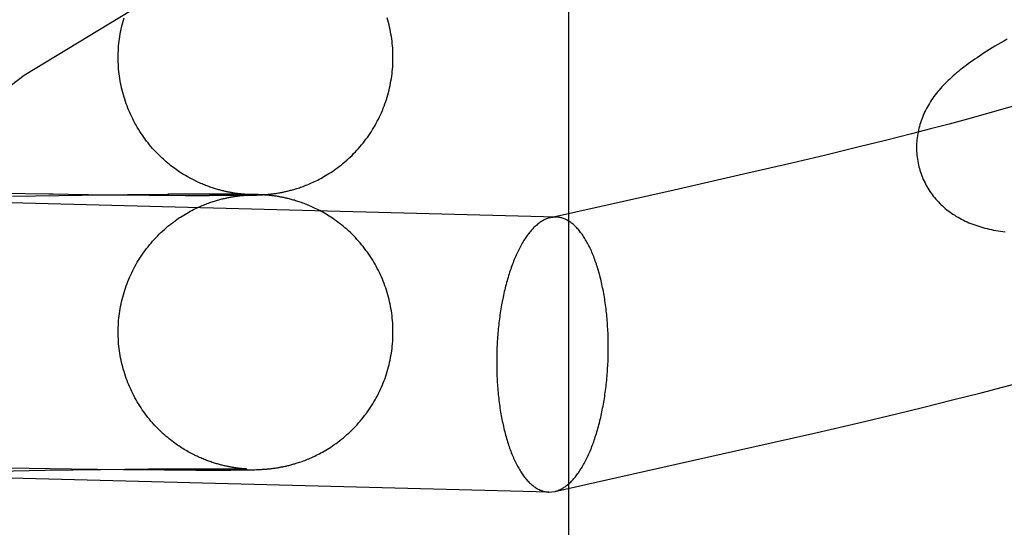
# Model space of a CAD drawing. Header units: inches. Extents: x 0 to 278, y 0 to 180.
# Tile 32 of 81: x 96.1814 to 96.3211, y 92.111 to 92.183. Entities that reach past the tile are written whole.
import ezdxf

# ---------------------------------------------------------------- set-up
doc = ezdxf.new("R2010")
doc.units = ezdxf.units.IN
doc.header["$LTSCALE"] = 15.310625
doc.header["$MEASUREMENT"] = 0
doc.linetypes.add('HIDDEN', pattern=[0.2, 0.1, -0.1])
doc.layers.add('DEFAULT_2', color=8, linetype='HIDDEN')

msp = doc.modelspace()

# ---------------------------------------------------------------- linework, layer by layer
at = {"layer": 'DEFAULT_2', "color": 8, "linetype": 'HIDDEN'}
for p, q in [((96.2593, 91.51041), (96.2593, 92.25346)), ((96.32089, 92.17025), (96.31842, 92.16956)), ((96.31588, 92.16886), (96.31328, 92.16816)), ((96.31842, 92.16956), (96.31588, 92.16886)), ((96.31064, 92.16746), (96.30794, 92.16676)), ((96.31328, 92.16816), (96.31064, 92.16746)), ((96.30427, 92.16584), (96.30053, 92.16491)), ((96.30794, 92.16676), (96.30427, 92.16584)), ((96.30053, 92.16491), (96.29578, 92.16376)), ((96.29578, 92.16376), (96.29095, 92.16262)), ((96.29095, 92.16262), (96.28411, 92.16103)), ((96.25749, 92.15496), (96.05007, 92.16033)), ((96.28411, 92.16103), (96.27424, 92.1588)), ((96.27424, 92.1588), (96.25669, 92.15488)), ((96.17644, 92.15841), (96.18612, 92.15824)), ((96.18035, 92.15792), (96.19018, 92.15807)), ((96.1855, 92.15824), (96.19392, 92.15813)), ((96.18941, 92.15807), (96.19743, 92.15816)), ((96.19334, 92.15813), (96.20002, 92.15807)), ((96.19666, 92.15817), (96.20252, 92.1582)), ((96.19977, 92.15806), (96.20492, 92.15804)), ((96.20672, 92.15823), (96.20238, 92.15821)), ((96.20485, 92.15803), (96.20829, 92.15802)), ((96.20956, 92.15823), (96.20664, 92.15822)), ((96.21066, 92.15803), (96.20828, 92.15803)), ((96.21141, 92.15822), (96.20935, 92.15822)), ((96.21217, 92.15804), (96.21048, 92.15804)), ((96.21269, 92.15821), (96.21117, 92.15821)), ((96.21156, 92.15785), (96.21172, 92.15787)), ((96.21172, 92.15787), (96.21187, 92.1579)), ((96.21192, 92.15835), (96.21177, 92.15837)), ((96.21339, 92.15806), (96.21183, 92.15805)), ((96.21187, 92.1579), (96.21201, 92.15792)), ((96.21206, 92.15833), (96.21192, 92.15835)), ((96.21201, 92.15792), (96.21215, 92.15794)), ((96.21219, 92.15831), (96.21206, 92.15833)), ((96.21215, 92.15794), (96.21227, 92.15795)), ((96.21353, 92.15819), (96.21218, 92.1582)), ((96.21231, 92.15829), (96.21219, 92.15831)), ((96.21227, 92.15795), (96.2124, 92.15797)), ((96.21244, 92.15828), (96.21231, 92.15829)), ((96.2124, 92.15797), (96.21252, 92.15798)), ((96.21255, 92.15827), (96.21244, 92.15828)), ((96.21252, 92.15798), (96.21263, 92.158)), ((96.21266, 92.15825), (96.21255, 92.15827)), ((96.21309, 92.15807), (96.21262, 92.15806)), ((96.21263, 92.158), (96.21274, 92.15801)), ((96.21277, 92.15824), (96.21266, 92.15825)), ((96.21274, 92.15801), (96.21284, 92.15802)), ((96.21287, 92.15823), (96.21277, 92.15824)), ((96.21284, 92.15802), (96.21294, 92.15803)), ((96.21296, 92.15822), (96.21287, 92.15823)), ((96.21287, 92.15819), (96.21324, 92.15818)), ((96.21294, 92.15803), (96.21303, 92.15804)), ((96.21305, 92.15821), (96.21296, 92.15822)), ((96.21303, 92.15804), (96.21312, 92.15804)), ((96.21313, 92.15821), (96.21305, 92.15821)), ((96.21339, 92.15807), (96.21309, 92.15807)), ((96.21312, 92.15804), (96.2132, 92.15805)), ((96.21321, 92.1582), (96.21313, 92.15821)), ((96.2132, 92.15805), (96.21328, 92.15806)), ((96.21328, 92.1582), (96.21321, 92.1582)), ((96.21324, 92.15818), (96.21343, 92.15818)), ((96.21338, 92.15819), (96.21328, 92.1582)), ((96.21328, 92.15806), (96.21337, 92.15806)), ((96.21337, 92.15806), (96.21346, 92.15807)), ((96.21346, 92.15818), (96.21338, 92.15819)), ((96.21354, 92.15808), (96.21339, 92.15807)), ((96.21339, 92.15806), (96.21399, 92.15807)), ((96.21345, 92.15818), (96.21358, 92.15818)), ((96.21352, 92.15818), (96.21346, 92.15818)), ((96.21346, 92.15807), (96.21353, 92.15807)), ((96.21358, 92.15818), (96.21352, 92.15818)), ((96.21408, 92.15818), (96.21353, 92.15819)), ((96.21353, 92.15807), (96.21358, 92.15808)), ((96.21362, 92.15808), (96.21354, 92.15808)), ((96.21358, 92.15818), (96.21363, 92.15817)), ((96.21363, 92.15817), (96.21358, 92.15818)), ((96.21364, 92.15817), (96.21365, 92.15817)), ((96.21365, 92.15817), (96.21365, 92.15817)), ((96.21365, 92.15808), (96.21365, 92.15808)), ((96.21399, 92.15807), (96.21441, 92.15808)), ((96.21447, 92.15817), (96.21408, 92.15818)), ((96.21441, 92.15808), (96.21474, 92.15809)), ((96.21479, 92.15817), (96.21447, 92.15817)), ((96.21474, 92.15809), (96.21498, 92.15809)), ((96.21504, 92.15816), (96.21479, 92.15817)), ((96.21498, 92.15809), (96.21517, 92.1581)), ((96.21524, 92.15815), (96.21504, 92.15816)), ((96.21517, 92.1581), (96.21536, 92.15811)), ((96.2154, 92.15814), (96.21524, 92.15815)), ((96.21536, 92.15811), (96.21552, 92.15812)), ((96.21556, 92.15813), (96.2154, 92.15814)), ((96.21552, 92.15812), (96.21568, 92.15812)), ((96.21572, 92.15813), (96.21556, 92.15813)), ((96.21568, 92.15812), (96.21581, 92.15813)), ((96.21585, 92.15812), (96.21572, 92.15813)), ((96.21581, 92.15813), (96.21594, 92.15814)), ((96.21598, 92.15811), (96.21585, 92.15812)), ((96.21594, 92.15814), (96.21608, 92.15815)), ((96.21613, 92.1581), (96.21598, 92.15811)), ((96.21608, 92.15815), (96.21622, 92.15816)), ((96.21623, 92.15809), (96.21613, 92.1581)), ((96.21622, 92.15816), (96.21633, 92.15817)), ((96.21634, 92.15808), (96.21623, 92.15809)), ((96.21633, 92.15817), (96.21644, 92.15818)), ((96.21645, 92.15807), (96.21634, 92.15808)), ((96.21644, 92.15818), (96.21655, 92.15819)), ((96.21657, 92.15806), (96.21645, 92.15807)), ((96.21655, 92.15819), (96.21667, 92.1582)), ((96.21669, 92.15805), (96.21657, 92.15806)), ((96.21667, 92.1582), (96.21679, 92.15821)), ((96.21682, 92.15804), (96.21669, 92.15805)), ((96.21679, 92.15821), (96.21692, 92.15822)), ((96.21695, 92.15803), (96.21682, 92.15804)), ((96.21692, 92.15822), (96.21705, 92.15824)), ((96.21708, 92.15801), (96.21695, 92.15803)), ((96.21705, 92.15824), (96.21719, 92.15826)), ((96.21722, 92.15799), (96.21708, 92.15801)), ((96.21719, 92.15826), (96.21733, 92.15827)), ((96.21735, 92.15798), (96.21722, 92.15799)), ((96.21733, 92.15827), (96.21747, 92.15829)), ((96.2175, 92.15796), (96.21735, 92.15798)), ((96.21747, 92.15829), (96.21761, 92.15831)), ((96.21764, 92.15794), (96.2175, 92.15796)), ((96.21761, 92.15831), (96.21776, 92.15833)), ((96.2178, 92.15791), (96.21764, 92.15794)), ((96.21776, 92.15833), (96.21792, 92.15836)), ((96.21792, 92.15836), (96.21809, 92.15839)), ((96.25749, 92.15496), (96.25669, 92.15488)), ((96.31785, 92.13006), (96.32088, 92.13084)), ((96.32088, 92.13084), (96.3239, 92.13164)), ((96.31378, 92.12903), (96.31785, 92.13006)), ((96.3056, 92.12703), (96.30969, 92.12802)), ((96.30969, 92.12802), (96.31378, 92.12903)), ((96.30048, 92.12581), (96.3056, 92.12703)), ((96.29437, 92.12439), (96.30048, 92.12581)), ((96.28529, 92.12233), (96.29437, 92.12439)), ((96.2661, 92.11804), (96.28529, 92.12233)), ((96.25648, 92.11597), (96.04906, 92.12135)), ((96.17507, 92.11886), (96.18497, 92.11906)), ((96.17967, 92.11941), (96.18875, 92.11925)), ((96.18497, 92.11906), (96.19291, 92.11918)), ((96.18875, 92.11925), (96.19609, 92.11916)), ((96.19291, 92.11918), (96.19967, 92.11925)), ((96.19609, 92.11916), (96.20194, 92.11911)), ((96.19967, 92.11925), (96.20458, 92.11928)), ((96.20194, 92.11911), (96.20637, 92.11909)), ((96.20458, 92.11928), (96.20807, 92.11929)), ((96.20637, 92.11909), (96.20937, 92.11909)), ((96.20807, 92.11929), (96.21036, 92.11928)), ((96.20937, 92.11909), (96.21135, 92.1191)), ((96.21036, 92.11928), (96.21176, 92.11927)), ((96.21135, 92.1191), (96.21262, 92.11911)), ((96.21191, 92.11942), (96.21176, 92.11944)), ((96.21176, 92.11927), (96.21258, 92.11926)), ((96.21205, 92.1194), (96.21191, 92.11942)), ((96.21218, 92.11938), (96.21205, 92.1194)), ((96.21231, 92.11936), (96.21218, 92.11938)), ((96.21243, 92.11935), (96.21231, 92.11936)), ((96.21254, 92.11933), (96.21243, 92.11935)), ((96.21265, 92.11932), (96.21254, 92.11933)), ((96.21258, 92.11926), (96.21307, 92.11925)), ((96.21262, 92.11911), (96.21349, 92.11912)), ((96.21276, 92.11931), (96.21265, 92.11932)), ((96.21286, 92.1193), (96.21276, 92.11931)), ((96.21296, 92.11929), (96.21286, 92.1193)), ((96.21305, 92.11928), (96.21296, 92.11929)), ((96.21313, 92.11927), (96.21305, 92.11928)), ((96.21307, 92.11925), (96.21333, 92.11925)), ((96.21321, 92.11927), (96.21313, 92.11927)), ((96.21328, 92.11926), (96.21321, 92.11927)), ((96.21337, 92.11926), (96.21328, 92.11926)), ((96.21336, 92.11925), (96.21352, 92.11924)), ((96.21345, 92.11925), (96.21337, 92.11926)), ((96.21352, 92.11925), (96.21345, 92.11925)), ((96.21349, 92.11912), (96.21407, 92.11914)), ((96.21358, 92.11924), (96.21352, 92.11925)), ((96.21363, 92.11924), (96.21358, 92.11924)), ((96.21365, 92.11924), (96.21365, 92.11924)), ((96.21407, 92.11914), (96.21448, 92.11915)), ((96.21448, 92.11915), (96.21476, 92.11915)), ((96.21476, 92.11915), (96.215, 92.11916)), ((96.215, 92.11916), (96.21519, 92.11917)), ((96.21519, 92.11917), (96.21538, 92.11918)), ((96.21538, 92.11918), (96.21553, 92.11918)), ((96.21553, 92.11918), (96.21569, 92.11919)), ((96.21569, 92.11919), (96.21582, 92.1192)), ((96.21582, 92.1192), (96.21595, 92.11921)), ((96.21595, 92.11921), (96.21609, 92.11922)), ((96.21609, 92.11922), (96.21624, 92.11923)), ((96.21624, 92.11923), (96.21634, 92.11924)), ((96.21634, 92.11924), (96.21645, 92.11924)), ((96.21645, 92.11924), (96.21656, 92.11925)), ((96.21656, 92.11925), (96.21668, 92.11927)), ((96.21668, 92.11927), (96.21681, 92.11928)), ((96.21681, 92.11928), (96.21694, 92.11929)), ((96.21694, 92.11929), (96.21707, 92.11931)), ((96.21707, 92.11931), (96.21721, 92.11932)), ((96.21721, 92.11932), (96.21734, 92.11934)), ((96.21734, 92.11934), (96.21748, 92.11936)), ((96.21748, 92.11936), (96.21763, 92.11938)), ((96.21763, 92.11938), (96.21778, 92.1194)), ((96.21778, 92.1194), (96.21794, 92.11943)), ((96.21794, 92.11943), (96.21811, 92.11946)), ((96.2573, 92.11606), (96.2661, 92.11804)), ((96.25648, 92.11597), (96.2573, 92.11606))]:
    msp.add_line(p, q, dxfattribs=at)
for points in [[(96.19535, 92.17759), (96.19536, 92.1779), (96.19537, 92.17824), (96.19538, 92.17857), (96.1954, 92.17891), (96.19542, 92.17924), (96.19546, 92.17958), (96.19549, 92.17991), (96.19554, 92.18024), (96.19559, 92.18058), (96.19564, 92.18091), (96.1957, 92.18124), (96.19577, 92.18157), (96.19584, 92.1819), (96.19591, 92.18222), (96.196, 92.18255), (96.19609, 92.18287), (96.19618, 92.1832)], [(96.23435, 92.17759), (96.23435, 92.1779), (96.23434, 92.17824), (96.23433, 92.17858), (96.23431, 92.17891), (96.23428, 92.17925), (96.23425, 92.17958), (96.23422, 92.17992), (96.23417, 92.18025), (96.23412, 92.18058), (96.23407, 92.18092), (96.23401, 92.18125), (96.23394, 92.18158), (96.23387, 92.18191), (96.23379, 92.18223), (96.23371, 92.18256), (96.23362, 92.18288), (96.23353, 92.18321)], [(96.32151, 92.18019), (96.32106, 92.17993), (96.32062, 92.17968), (96.3202, 92.17943), (96.31979, 92.17919), (96.31939, 92.17894), (96.31901, 92.17871), (96.31863, 92.17847), (96.31827, 92.17824), (96.31792, 92.17801), (96.31758, 92.17779), (96.31724, 92.17756), (96.31692, 92.17734), (96.3166, 92.17712), (96.3163, 92.17691), (96.316, 92.17669), (96.31571, 92.17647), (96.31542, 92.17626), (96.31514, 92.17605), (96.31487, 92.17583), (96.31461, 92.17562), (96.31435, 92.1754), (96.31409, 92.17519)], [(96.21177, 92.15837), (96.21161, 92.1584), (96.21153, 92.15841), (96.21145, 92.15843), (96.21136, 92.15844), (96.21127, 92.15846), (96.21117, 92.15848), (96.21107, 92.1585), (96.21097, 92.15852), (96.21086, 92.15854), (96.21075, 92.15856), (96.21064, 92.15859), (96.21052, 92.15861), (96.2104, 92.15864), (96.21028, 92.15867), (96.21015, 92.1587), (96.21002, 92.15873), (96.20988, 92.15877), (96.20975, 92.15881), (96.20961, 92.15884), (96.20947, 92.15888), (96.20932, 92.15893), (96.20917, 92.15897), (96.20902, 92.15902), (96.20887, 92.15907), (96.20872, 92.15912), (96.20856, 92.15917), (96.2084, 92.15922), (96.20824, 92.15928), (96.20808, 92.15934), (96.20792, 92.1594), (96.20776, 92.15946), (96.20759, 92.15953), (96.20742, 92.1596), (96.20725, 92.15967), (96.20708, 92.15974), (96.20691, 92.15982), (96.20674, 92.15989), (96.20656, 92.15997), (96.20639, 92.16006), (96.20621, 92.16014), (96.20603, 92.16023), (96.20585, 92.16033), (96.20567, 92.16042), (96.20549, 92.16052), (96.2053, 92.16062), (96.20512, 92.16073), (96.20493, 92.16084), (96.20474, 92.16095), (96.20455, 92.16107), (96.20436, 92.16119), (96.20417, 92.16131), (96.20398, 92.16144), (96.20378, 92.16157), (96.20358, 92.16171), (96.20339, 92.16185), (96.20319, 92.16199), (96.20299, 92.16215), (96.20279, 92.1623), (96.20259, 92.16246), (96.20238, 92.16263), (96.20218, 92.1628), (96.20198, 92.16298), (96.20177, 92.16316), (96.20156, 92.16335), (96.20135, 92.16356), (96.20113, 92.16377), (96.20091, 92.16399), (96.20068, 92.16422), (96.20046, 92.16446), (96.20023, 92.16471), (96.20001, 92.16497), (96.1998, 92.16522), (96.19959, 92.16548), (96.19938, 92.16575), (96.19918, 92.16602), (96.19898, 92.16629), (96.19879, 92.16656), (96.1986, 92.16684), (96.19842, 92.16712), (96.19824, 92.16741), (96.19806, 92.1677), (96.1979, 92.16799), (96.19773, 92.16828), (96.19757, 92.16858), (96.19742, 92.16888), (96.19727, 92.16918), (96.19713, 92.16948), (96.19699, 92.16979), (96.19686, 92.1701), (96.19673, 92.17041), (96.19661, 92.17072), (96.19649, 92.17104), (96.19638, 92.17135), (96.19628, 92.17167), (96.19618, 92.17199), (96.19609, 92.17231), (96.196, 92.17264), (96.19591, 92.17296), (96.19584, 92.17329), (96.19577, 92.17362), (96.1957, 92.17395), (96.19564, 92.17428), (96.19559, 92.17461), (96.19554, 92.17494), (96.19549, 92.17527), (96.19546, 92.17561), (96.19542, 92.17594), (96.1954, 92.17628), (96.19538, 92.17661), (96.19537, 92.17695), (96.19536, 92.17728), (96.19535, 92.17759)], [(96.21809, 92.15839), (96.21818, 92.1584), (96.21827, 92.15842), (96.21837, 92.15844), (96.21847, 92.15845), (96.21857, 92.15847), (96.21868, 92.1585), (96.21879, 92.15852), (96.21891, 92.15854), (96.21903, 92.15857), (96.21915, 92.1586), (96.21927, 92.15862), (96.2194, 92.15866), (96.21954, 92.15869), (96.21967, 92.15872), (96.21981, 92.15876), (96.21996, 92.1588), (96.2201, 92.15884), (96.22026, 92.15888), (96.22041, 92.15893), (96.22057, 92.15897), (96.22073, 92.15902), (96.2209, 92.15908), (96.22107, 92.15913), (96.22124, 92.15919), (96.22143, 92.15926), (96.22161, 92.15932), (96.2218, 92.1594), (96.222, 92.15947), (96.22219, 92.15955), (96.22239, 92.15963), (96.2226, 92.15972), (96.22281, 92.15981), (96.22302, 92.15991), (96.22323, 92.16001), (96.22345, 92.16011), (96.22367, 92.16022), (96.22389, 92.16033), (96.22411, 92.16045), (96.22434, 92.16058), (96.22456, 92.1607), (96.22479, 92.16084), (96.22503, 92.16098), (96.22527, 92.16113), (96.22551, 92.16128), (96.22575, 92.16144), (96.226, 92.16162), (96.22626, 92.1618), (96.22652, 92.16198), (96.22677, 92.16218), (96.22703, 92.16238), (96.22729, 92.16259), (96.22754, 92.16281), (96.2278, 92.16303), (96.22805, 92.16325), (96.22829, 92.16348), (96.22854, 92.16372), (96.22877, 92.16396), (96.22901, 92.1642), (96.22924, 92.16444), (96.22946, 92.16469), (96.22968, 92.16495), (96.2299, 92.1652), (96.23011, 92.16546), (96.23032, 92.16573), (96.23052, 92.166), (96.23072, 92.16627), (96.23091, 92.16655), (96.2311, 92.16682), (96.23129, 92.16711), (96.23146, 92.16739), (96.23164, 92.16768), (96.23181, 92.16797), (96.23197, 92.16826), (96.23213, 92.16856), (96.23228, 92.16886), (96.23243, 92.16916), (96.23258, 92.16947), (96.23271, 92.16977), (96.23285, 92.17008), (96.23297, 92.17039), (96.2331, 92.17071), (96.23321, 92.17102), (96.23332, 92.17134), (96.23343, 92.17166), (96.23353, 92.17198), (96.23362, 92.17231), (96.23371, 92.17263), (96.23379, 92.17296), (96.23387, 92.17328), (96.23394, 92.17361), (96.23401, 92.17394), (96.23407, 92.17427), (96.23412, 92.17461), (96.23417, 92.17494), (96.23422, 92.17527), (96.23425, 92.17561), (96.23428, 92.17594), (96.23431, 92.17628), (96.23433, 92.17661), (96.23434, 92.17695), (96.23435, 92.17729), (96.23435, 92.17759)], [(96.31409, 92.17519), (96.31385, 92.17497), (96.3136, 92.17476), (96.31337, 92.17454), (96.31314, 92.17432), (96.31291, 92.1741), (96.31269, 92.17388), (96.31248, 92.17366), (96.31227, 92.17343), (96.31206, 92.17321), (96.31187, 92.17298), (96.31167, 92.17275), (96.31149, 92.17252), (96.31131, 92.17229), (96.31113, 92.17205), (96.31096, 92.17182), (96.3108, 92.17158), (96.31064, 92.17134), (96.31049, 92.17109), (96.31034, 92.17085), (96.3102, 92.1706), (96.31006, 92.17035), (96.30994, 92.1701), (96.30981, 92.16985), (96.3097, 92.1696), (96.30959, 92.16935), (96.30949, 92.1691), (96.30939, 92.16885), (96.3093, 92.16859), (96.30921, 92.16834), (96.30913, 92.16808), (96.30906, 92.16782), (96.30899, 92.16756), (96.30893, 92.16729), (96.30887, 92.16703), (96.30882, 92.16676), (96.30878, 92.16649), (96.30874, 92.16622), (96.30871, 92.16594), (96.30869, 92.16567), (96.30867, 92.16539), (96.30866, 92.16512), (96.30866, 92.16484), (96.30866, 92.16456), (96.30867, 92.16428), (96.30869, 92.16401), (96.30871, 92.16373), (96.30874, 92.16345), (96.30878, 92.16317), (96.30882, 92.1629), (96.30888, 92.16262), (96.30894, 92.16235), (96.309, 92.16207), (96.30906, 92.16184)], [(96.3233, 92.17095), (96.3217, 92.17048), (96.32089, 92.17025)], [(96.30906, 92.16184), (96.30913, 92.16161), (96.30921, 92.16135), (96.3093, 92.16108), (96.3094, 92.16082), (96.30951, 92.16056), (96.30962, 92.1603), (96.30973, 92.16005), (96.30986, 92.1598), (96.30998, 92.15955), (96.31012, 92.15931), (96.31026, 92.15907), (96.31041, 92.15883), (96.31056, 92.1586), (96.31072, 92.15837), (96.31088, 92.15815), (96.31104, 92.15793), (96.31122, 92.15772), (96.31139, 92.15751), (96.31157, 92.15731), (96.31176, 92.15711), (96.31195, 92.15691), (96.31214, 92.15672), (96.31234, 92.15654), (96.31254, 92.15636), (96.31274, 92.15618), (96.31295, 92.15601), (96.31316, 92.15585), (96.31338, 92.15569), (96.3136, 92.15553), (96.31383, 92.15537), (96.31407, 92.15522), (96.3143, 92.15507), (96.31455, 92.15493), (96.3148, 92.15479), (96.31505, 92.15466), (96.31531, 92.15453), (96.31556, 92.1544), (96.31583, 92.15428), (96.31609, 92.15417), (96.31636, 92.15406), (96.31664, 92.15395), (96.31692, 92.15385), (96.3172, 92.15375), (96.31749, 92.15366), (96.31778, 92.15357), (96.31807, 92.15349), (96.31837, 92.15341), (96.31867, 92.15333), (96.31898, 92.15326), (96.31929, 92.15319), (96.3196, 92.15313), (96.31992, 92.15306), (96.32024, 92.15301), (96.32057, 92.15295), (96.3209, 92.1529), (96.32124, 92.15286)], [(96.19535, 92.13866), (96.19536, 92.13897), (96.19537, 92.1393), (96.19538, 92.13964), (96.1954, 92.13997), (96.19542, 92.14031), (96.19546, 92.14064), (96.19549, 92.14098), (96.19554, 92.14131), (96.19559, 92.14164), (96.19564, 92.14197), (96.1957, 92.1423), (96.19577, 92.14263), (96.19584, 92.14296), (96.19591, 92.14329), (96.196, 92.14362), (96.19609, 92.14394), (96.19618, 92.14426), (96.19628, 92.14458), (96.19638, 92.1449), (96.1965, 92.14522), (96.19661, 92.14553), (96.19673, 92.14585), (96.19686, 92.14616), (96.19699, 92.14647), (96.19713, 92.14678), (96.19727, 92.14708), (96.19742, 92.14738), (96.19758, 92.14768), (96.19773, 92.14798), (96.1979, 92.14827), (96.19807, 92.14856), (96.19824, 92.14885), (96.19842, 92.14913), (96.1986, 92.14942), (96.19879, 92.14969), (96.19898, 92.14997), (96.19918, 92.15024), (96.19938, 92.15051), (96.19959, 92.15077), (96.1998, 92.15104), (96.20002, 92.15129), (96.20024, 92.15155), (96.20046, 92.1518), (96.20069, 92.15204), (96.20093, 92.15228), (96.20117, 92.15252), (96.20141, 92.15276), (96.20166, 92.15299), (96.20191, 92.15322), (96.20217, 92.15344), (96.20242, 92.15366), (96.20268, 92.15386), (96.20293, 92.15406), (96.20319, 92.15426), (96.20344, 92.15444), (96.20369, 92.15462), (96.20393, 92.15479), (96.20418, 92.15495), (96.20442, 92.1551), (96.20466, 92.15525), (96.20489, 92.15539), (96.20512, 92.15553), (96.20536, 92.15566), (96.20558, 92.15579), (96.20581, 92.1559), (96.20603, 92.15602), (96.20624, 92.15613), (96.20645, 92.15623), (96.20666, 92.15632), (96.20686, 92.15642), (96.20706, 92.1565), (96.20725, 92.15659), (96.20744, 92.15667), (96.20763, 92.15674), (96.20781, 92.15681), (96.20799, 92.15688), (96.20817, 92.15695), (96.20834, 92.15701), (96.20851, 92.15707), (96.20868, 92.15712), (96.20884, 92.15718), (96.20901, 92.15723), (96.20917, 92.15728), (96.20932, 92.15733), (96.20947, 92.15737), (96.20962, 92.15741), (96.20977, 92.15745), (96.20991, 92.15749), (96.21005, 92.15753), (96.21019, 92.15756), (96.21032, 92.15759), (96.21044, 92.15762), (96.21056, 92.15765), (96.21068, 92.15767), (96.21079, 92.1577), (96.2109, 92.15772), (96.21101, 92.15774), (96.21111, 92.15776), (96.2112, 92.15778), (96.2113, 92.1578), (96.21139, 92.15782), (96.21148, 92.15783), (96.21156, 92.15785)], [(96.21358, 92.15808), (96.21363, 92.15808), (96.21364, 92.15808)], [(96.23435, 92.13866), (96.23435, 92.13897), (96.23434, 92.13931), (96.23433, 92.13964), (96.23431, 92.13998), (96.23428, 92.14031), (96.23425, 92.14065), (96.23422, 92.14098), (96.23417, 92.14132), (96.23412, 92.14165), (96.23407, 92.14198), (96.23401, 92.14231), (96.23394, 92.14264), (96.23387, 92.14297), (96.23379, 92.1433), (96.23371, 92.14362), (96.23362, 92.14395), (96.23353, 92.14427), (96.23343, 92.14459), (96.23332, 92.14491), (96.23321, 92.14523), (96.2331, 92.14554), (96.23297, 92.14586), (96.23285, 92.14617), (96.23271, 92.14648), (96.23258, 92.14679), (96.23243, 92.14709), (96.23228, 92.14739), (96.23213, 92.14769), (96.23197, 92.14799), (96.23181, 92.14828), (96.23164, 92.14857), (96.23147, 92.14886), (96.23129, 92.14915), (96.2311, 92.14943), (96.23092, 92.14971), (96.23072, 92.14998), (96.23052, 92.15025), (96.23032, 92.15052), (96.23011, 92.15079), (96.2299, 92.15105), (96.22969, 92.1513), (96.22947, 92.15156), (96.22924, 92.15181), (96.22901, 92.15205), (96.22878, 92.15229), (96.22854, 92.15253), (96.2283, 92.15277), (96.22805, 92.153), (96.2278, 92.15323), (96.22754, 92.15345), (96.22729, 92.15366), (96.22703, 92.15387), (96.22678, 92.15407), (96.22652, 92.15426), (96.22627, 92.15445), (96.22602, 92.15462), (96.22578, 92.15479), (96.22554, 92.15495), (96.22531, 92.1551), (96.22508, 92.15524), (96.22485, 92.15538), (96.22463, 92.15551), (96.2244, 92.15564), (96.22419, 92.15576), (96.22397, 92.15588), (96.22375, 92.15599), (96.22354, 92.15609), (96.22333, 92.1562), (96.22312, 92.1563), (96.22292, 92.15639), (96.22272, 92.15648), (96.22252, 92.15657), (96.22232, 92.15665), (96.22212, 92.15673), (96.22193, 92.15681), (96.22174, 92.15688), (96.22156, 92.15695), (96.22138, 92.15701), (96.2212, 92.15708), (96.22102, 92.15713), (96.22086, 92.15719), (96.22069, 92.15724), (96.22053, 92.15729), (96.22037, 92.15734), (96.22021, 92.15738), (96.22006, 92.15743), (96.21991, 92.15747), (96.21977, 92.15751), (96.21962, 92.15754), (96.21948, 92.15758), (96.21935, 92.15761), (96.21922, 92.15764), (96.21909, 92.15767), (96.21896, 92.1577), (96.21884, 92.15772), (96.21873, 92.15775), (96.21862, 92.15777), (96.21851, 92.15779), (96.21841, 92.15781), (96.21831, 92.15783), (96.21822, 92.15784), (96.21813, 92.15786), (96.21804, 92.15787), (96.21796, 92.15789), (96.2178, 92.15791)], [(96.25669, 92.15488), (96.25663, 92.15487), (96.25651, 92.15484), (96.25639, 92.1548), (96.25627, 92.15476), (96.25615, 92.15472), (96.25603, 92.15467), (96.25592, 92.15461), (96.2558, 92.15456), (96.25568, 92.15449), (96.25556, 92.15443), (96.25544, 92.15436), (96.25533, 92.15428), (96.25521, 92.1542), (96.25509, 92.15412), (96.25498, 92.15403), (96.25486, 92.15394), (96.25475, 92.15384), (96.25463, 92.15374), (96.25452, 92.15364), (96.2544, 92.15353), (96.25429, 92.15342), (96.25418, 92.1533), (96.25407, 92.15318), (96.25396, 92.15306), (96.25385, 92.15293), (96.25374, 92.15279), (96.25363, 92.15266), (96.25352, 92.15252), (96.25341, 92.15237), (96.25331, 92.15222), (96.2532, 92.15207), (96.2531, 92.15191), (96.25299, 92.15175), (96.25289, 92.15159), (96.25279, 92.15142), (96.25269, 92.15125), (96.25259, 92.15108), (96.25249, 92.1509), (96.25239, 92.15072), (96.25229, 92.15053), (96.2522, 92.15034), (96.2521, 92.15015), (96.25201, 92.14996), (96.25192, 92.14976), (96.25183, 92.14955), (96.25174, 92.14935), (96.25165, 92.14914), (96.25156, 92.14893), (96.25147, 92.14872), (96.25139, 92.1485), (96.2513, 92.14828), (96.25122, 92.14805), (96.25114, 92.14783), (96.25106, 92.1476), (96.25098, 92.14737), (96.2509, 92.14713), (96.25083, 92.1469), (96.25075, 92.14666), (96.25068, 92.14641), (96.25061, 92.14617), (96.25054, 92.14592), (96.25047, 92.14567), (96.2504, 92.14542), (96.25034, 92.14517), (96.25027, 92.14491), (96.25021, 92.14465), (96.25015, 92.14439), (96.25009, 92.14413), (96.25003, 92.14386), (96.24997, 92.14359), (96.24992, 92.14333), (96.24987, 92.14306), (96.24981, 92.14278), (96.24976, 92.14251), (96.24972, 92.14223), (96.24967, 92.14196), (96.24963, 92.14168), (96.24958, 92.1414), (96.24954, 92.14112), (96.2495, 92.14084), (96.24946, 92.14055), (96.24943, 92.14027), (96.24939, 92.13998), (96.24936, 92.13969), (96.24933, 92.13941), (96.2493, 92.13912), (96.24927, 92.13883), (96.24924, 92.13854), (96.24922, 92.13825), (96.2492, 92.13795), (96.24918, 92.13766), (96.24916, 92.13737), (96.24914, 92.13708), (96.24912, 92.13678), (96.24911, 92.13649), (96.2491, 92.13619), (96.24909, 92.1359), (96.24908, 92.13561), (96.24908, 92.13531), (96.24907, 92.13502), (96.24907, 92.13472), (96.24907, 92.13443)], [(96.26491, 92.13651), (96.26491, 92.1368), (96.26491, 92.13709), (96.2649, 92.13739), (96.2649, 92.13768), (96.26489, 92.13797), (96.26488, 92.13826), (96.26487, 92.13855), (96.26485, 92.13884), (96.26484, 92.13913), (96.26482, 92.13942), (96.2648, 92.13971), (96.26478, 92.14), (96.26476, 92.14028), (96.26473, 92.14057), (96.26471, 92.14085), (96.26468, 92.14113), (96.26465, 92.14141), (96.26462, 92.14169), (96.26459, 92.14197), (96.26455, 92.14225), (96.26452, 92.14253), (96.26448, 92.1428), (96.26444, 92.14307), (96.2644, 92.14334), (96.26435, 92.14361), (96.26431, 92.14388), (96.26426, 92.14414), (96.26421, 92.1444), (96.26416, 92.14466), (96.26411, 92.14492), (96.26406, 92.14518), (96.264, 92.14543), (96.26395, 92.14569), (96.26389, 92.14593), (96.26383, 92.14618), (96.26377, 92.14643), (96.26371, 92.14667), (96.26364, 92.14691), (96.26358, 92.14715), (96.26351, 92.14738), (96.26344, 92.14761), (96.26337, 92.14784), (96.2633, 92.14807), (96.26323, 92.14829), (96.26315, 92.14851), (96.26307, 92.14873), (96.263, 92.14894), (96.26292, 92.14915), (96.26284, 92.14936), (96.26276, 92.14957), (96.26268, 92.14977), (96.26259, 92.14997), (96.26251, 92.15016), (96.26242, 92.15035), (96.26233, 92.15054), (96.26224, 92.15073), (96.26215, 92.15091), (96.26206, 92.15109), (96.26197, 92.15126), (96.26187, 92.15143), (96.26178, 92.1516), (96.26168, 92.15176), (96.26159, 92.15192), (96.26149, 92.15208), (96.26139, 92.15223), (96.26129, 92.15238), (96.26119, 92.15252), (96.26109, 92.15266), (96.26098, 92.1528), (96.26088, 92.15293), (96.26078, 92.15306), (96.26067, 92.15319), (96.26056, 92.15331), (96.26046, 92.15342), (96.26035, 92.15354), (96.26024, 92.15365), (96.26013, 92.15375), (96.26002, 92.15385), (96.25991, 92.15395), (96.2598, 92.15404), (96.25969, 92.15412), (96.25957, 92.15421), (96.25946, 92.15429), (96.25935, 92.15436), (96.25923, 92.15443), (96.25912, 92.1545), (96.259, 92.15456), (96.25889, 92.15462), (96.25877, 92.15467), (96.25865, 92.15472), (96.25853, 92.15476), (96.25842, 92.1548), (96.2583, 92.15484), (96.25818, 92.15487), (96.25806, 92.1549), (96.25794, 92.15492), (96.25783, 92.15493), (96.25771, 92.15495), (96.25759, 92.15496), (96.25749, 92.15496)], [(96.21176, 92.11944), (96.2116, 92.11947), (96.21152, 92.11948), (96.21143, 92.1195), (96.21134, 92.11951), (96.21125, 92.11953), (96.21116, 92.11955), (96.21106, 92.11957), (96.21095, 92.11959), (96.21085, 92.11961), (96.21074, 92.11963), (96.21062, 92.11966), (96.21051, 92.11968), (96.21038, 92.11971), (96.21026, 92.11974), (96.21013, 92.11977), (96.21, 92.11981), (96.20987, 92.11984), (96.20973, 92.11988), (96.20959, 92.11992), (96.20945, 92.11996), (96.2093, 92.12), (96.20916, 92.12004), (96.20901, 92.12009), (96.20886, 92.12014), (96.2087, 92.12019), (96.20854, 92.12024), (96.20839, 92.12029), (96.20823, 92.12035), (96.20807, 92.12041), (96.2079, 92.12047), (96.20774, 92.12054), (96.20757, 92.1206), (96.20741, 92.12067), (96.20724, 92.12074), (96.20707, 92.12081), (96.20689, 92.12089), (96.20672, 92.12097), (96.20655, 92.12105), (96.20637, 92.12113), (96.20619, 92.12122), (96.20602, 92.12131), (96.20584, 92.1214), (96.20565, 92.1215), (96.20547, 92.12159), (96.20529, 92.1217), (96.2051, 92.1218), (96.20492, 92.12191), (96.20473, 92.12202), (96.20454, 92.12214), (96.20435, 92.12226), (96.20416, 92.12238), (96.20396, 92.12251), (96.20377, 92.12264), (96.20357, 92.12278), (96.20338, 92.12292), (96.20318, 92.12307), (96.20298, 92.12322), (96.20278, 92.12337), (96.20258, 92.12354), (96.20238, 92.1237), (96.20217, 92.12387), (96.20197, 92.12405), (96.20176, 92.12423), (96.20155, 92.12443), (96.20134, 92.12463), (96.20112, 92.12484), (96.2009, 92.12506), (96.20068, 92.12529), (96.20045, 92.12553), (96.20023, 92.12578), (96.20001, 92.12604), (96.1998, 92.12629), (96.19958, 92.12655), (96.19938, 92.12682), (96.19918, 92.12709), (96.19898, 92.12736), (96.19878, 92.12763), (96.1986, 92.12791), (96.19841, 92.12819), (96.19824, 92.12848), (96.19806, 92.12877), (96.19789, 92.12906), (96.19773, 92.12935), (96.19757, 92.12965), (96.19742, 92.12994), (96.19727, 92.13025), (96.19713, 92.13055), (96.19699, 92.13086), (96.19686, 92.13117), (96.19673, 92.13148), (96.19661, 92.13179), (96.19649, 92.1321), (96.19638, 92.13242), (96.19628, 92.13274), (96.19618, 92.13306), (96.19608, 92.13338), (96.196, 92.13371), (96.19591, 92.13403), (96.19584, 92.13436), (96.19577, 92.13469), (96.1957, 92.13502), (96.19564, 92.13535), (96.19558, 92.13568), (96.19554, 92.13601), (96.19549, 92.13634), (96.19546, 92.13668), (96.19542, 92.13701), (96.1954, 92.13734), (96.19538, 92.13768), (96.19537, 92.13801), (96.19536, 92.13835), (96.19535, 92.13866)], [(96.21811, 92.11946), (96.2182, 92.11947), (96.2183, 92.11949), (96.21839, 92.11951), (96.21849, 92.11953), (96.2186, 92.11955), (96.21871, 92.11957), (96.21882, 92.11959), (96.21893, 92.11961), (96.21905, 92.11964), (96.21918, 92.11967), (96.2193, 92.1197), (96.21943, 92.11973), (96.21957, 92.11976), (96.21971, 92.1198), (96.21985, 92.11983), (96.21999, 92.11987), (96.22014, 92.11991), (96.22029, 92.11996), (96.22044, 92.12), (96.2206, 92.12005), (96.22076, 92.1201), (96.22093, 92.12015), (96.2211, 92.12021), (96.22127, 92.12027), (96.22145, 92.12033), (96.22164, 92.1204), (96.22183, 92.12047), (96.22202, 92.12055), (96.22222, 92.12063), (96.22242, 92.12071), (96.22262, 92.1208), (96.22283, 92.12089), (96.22304, 92.12098), (96.22325, 92.12108), (96.22347, 92.12119), (96.22368, 92.1213), (96.22391, 92.12141), (96.22413, 92.12153), (96.22435, 92.12165), (96.22458, 92.12178), (96.22481, 92.12191), (96.22504, 92.12205), (96.22528, 92.1222), (96.22552, 92.12236), (96.22577, 92.12252), (96.22602, 92.1227), (96.22628, 92.12288), (96.22654, 92.12307), (96.2268, 92.12327), (96.22706, 92.12347), (96.22732, 92.12368), (96.22757, 92.1239), (96.22782, 92.12412), (96.22807, 92.12434), (96.22832, 92.12457), (96.22856, 92.12481), (96.2288, 92.12504), (96.22903, 92.12528), (96.22926, 92.12553), (96.22948, 92.12578), (96.2297, 92.12603), (96.22992, 92.12629), (96.23013, 92.12655), (96.23033, 92.12682), (96.23054, 92.12708), (96.23073, 92.12736), (96.23093, 92.12763), (96.23111, 92.12791), (96.2313, 92.12819), (96.23148, 92.12848), (96.23165, 92.12876), (96.23182, 92.12905), (96.23198, 92.12935), (96.23214, 92.12964), (96.23229, 92.12994), (96.23244, 92.13024), (96.23258, 92.13055), (96.23272, 92.13085), (96.23285, 92.13116), (96.23298, 92.13147), (96.2331, 92.13179), (96.23322, 92.1321), (96.23333, 92.13242), (96.23343, 92.13274), (96.23353, 92.13306), (96.23363, 92.13338), (96.23371, 92.13371), (96.2338, 92.13403), (96.23387, 92.13436), (96.23394, 92.13469), (96.23401, 92.13502), (96.23407, 92.13535), (96.23412, 92.13568), (96.23417, 92.13601), (96.23422, 92.13634), (96.23425, 92.13668), (96.23428, 92.13701), (96.23431, 92.13735), (96.23433, 92.13768), (96.23434, 92.13802), (96.23435, 92.13835), (96.23435, 92.13866)], [(96.2573, 92.11606), (96.25735, 92.11607), (96.25747, 92.1161), (96.25759, 92.11613), (96.25771, 92.11617), (96.25783, 92.11622), (96.25794, 92.11627), (96.25806, 92.11632), (96.25818, 92.11638), (96.2583, 92.11644), (96.25842, 92.11651), (96.25853, 92.11658), (96.25865, 92.11665), (96.25877, 92.11673), (96.25889, 92.11681), (96.259, 92.1169), (96.25912, 92.11699), (96.25923, 92.11709), (96.25935, 92.11719), (96.25946, 92.1173), (96.25957, 92.1174), (96.25969, 92.11752), (96.2598, 92.11763), (96.25991, 92.11775), (96.26002, 92.11788), (96.26013, 92.11801), (96.26024, 92.11814), (96.26035, 92.11828), (96.26046, 92.11842), (96.26056, 92.11856), (96.26067, 92.11871), (96.26078, 92.11886), (96.26088, 92.11902), (96.26098, 92.11918), (96.26109, 92.11934), (96.26119, 92.11951), (96.26129, 92.11968), (96.26139, 92.11986), (96.26149, 92.12004), (96.26159, 92.12022), (96.26168, 92.1204), (96.26178, 92.12059), (96.26187, 92.12078), (96.26197, 92.12098), (96.26206, 92.12118), (96.26215, 92.12138), (96.26224, 92.12158), (96.26233, 92.12179), (96.26242, 92.122), (96.26251, 92.12222), (96.26259, 92.12244), (96.26268, 92.12266), (96.26276, 92.12288), (96.26284, 92.12311), (96.26292, 92.12334), (96.263, 92.12357), (96.26307, 92.1238), (96.26315, 92.12404), (96.26323, 92.12428), (96.2633, 92.12452), (96.26337, 92.12477), (96.26344, 92.12501), (96.26351, 92.12526), (96.26358, 92.12551), (96.26364, 92.12577), (96.26371, 92.12603), (96.26377, 92.12628), (96.26383, 92.12655), (96.26389, 92.12681), (96.26395, 92.12707), (96.264, 92.12734), (96.26406, 92.12761), (96.26411, 92.12788), (96.26416, 92.12815), (96.26421, 92.12842), (96.26426, 92.1287), (96.26431, 92.12898), (96.26435, 92.12925), (96.2644, 92.12953), (96.26444, 92.12982), (96.26448, 92.1301), (96.26452, 92.13038), (96.26455, 92.13067), (96.26459, 92.13095), (96.26462, 92.13124), (96.26465, 92.13153), (96.26468, 92.13182), (96.26471, 92.13211), (96.26473, 92.1324), (96.26476, 92.13269), (96.26478, 92.13298), (96.2648, 92.13327), (96.26482, 92.13356), (96.26484, 92.13386), (96.26485, 92.13415), (96.26487, 92.13445), (96.26488, 92.13474), (96.26489, 92.13503), (96.2649, 92.13533), (96.2649, 92.13562), (96.26491, 92.13592), (96.26491, 92.13621), (96.26491, 92.13651)], [(96.24907, 92.13443), (96.24907, 92.13414), (96.24907, 92.13384), (96.24907, 92.13355), (96.24908, 92.13326), (96.24909, 92.13296), (96.2491, 92.13267), (96.24911, 92.13238), (96.24912, 92.13209), (96.24914, 92.1318), (96.24916, 92.13151), (96.24918, 92.13122), (96.2492, 92.13094), (96.24922, 92.13065), (96.24924, 92.13037), (96.24927, 92.13008), (96.2493, 92.1298), (96.24933, 92.12952), (96.24936, 92.12924), (96.24939, 92.12896), (96.24943, 92.12868), (96.24946, 92.12841), (96.2495, 92.12814), (96.24954, 92.12786), (96.24958, 92.12759), (96.24963, 92.12732), (96.24967, 92.12706), (96.24972, 92.12679), (96.24976, 92.12653), (96.24981, 92.12627), (96.24987, 92.12601), (96.24992, 92.12575), (96.24997, 92.1255), (96.25003, 92.12525), (96.25009, 92.125), (96.25015, 92.12475), (96.25021, 92.12451), (96.25027, 92.12427), (96.25034, 92.12403), (96.2504, 92.12379), (96.25047, 92.12355), (96.25054, 92.12332), (96.25061, 92.12309), (96.25068, 92.12287), (96.25075, 92.12264), (96.25083, 92.12242), (96.2509, 92.12221), (96.25098, 92.12199), (96.25106, 92.12178), (96.25114, 92.12157), (96.25122, 92.12137), (96.2513, 92.12117), (96.25139, 92.12097), (96.25147, 92.12077), (96.25156, 92.12058), (96.25165, 92.12039), (96.25174, 92.12021), (96.25183, 92.12003), (96.25192, 92.11985), (96.25201, 92.11967), (96.2521, 92.1195), (96.2522, 92.11934), (96.25229, 92.11917), (96.25239, 92.11901), (96.25249, 92.11886), (96.25259, 92.1187), (96.25269, 92.11856), (96.25279, 92.11841), (96.25289, 92.11827), (96.25299, 92.11813), (96.2531, 92.118), (96.2532, 92.11787), (96.25331, 92.11775), (96.25341, 92.11763), (96.25352, 92.11751), (96.25363, 92.1174), (96.25374, 92.11729), (96.25385, 92.11718), (96.25396, 92.11708), (96.25407, 92.11699), (96.25418, 92.1169), (96.25429, 92.11681), (96.2544, 92.11673), (96.25452, 92.11665), (96.25463, 92.11657), (96.25475, 92.1165), (96.25486, 92.11644), (96.25498, 92.11637), (96.25509, 92.11632), (96.25521, 92.11626), (96.25533, 92.11622), (96.25544, 92.11617), (96.25556, 92.11613), (96.25568, 92.1161), (96.2558, 92.11607), (96.25592, 92.11604), (96.25603, 92.11602), (96.25615, 92.116), (96.25627, 92.11599), (96.25639, 92.11598), (96.25648, 92.11597)], [(96.21353, 92.11924), (96.21362, 92.11924), (96.21363, 92.11924)]]:
    msp.add_lwpolyline(points, dxfattribs=at)
msp.add_arc((96.3218, 91.96773), 0.25, 90, 270, dxfattribs=at)

doc.saveas('drawing.dxf')
